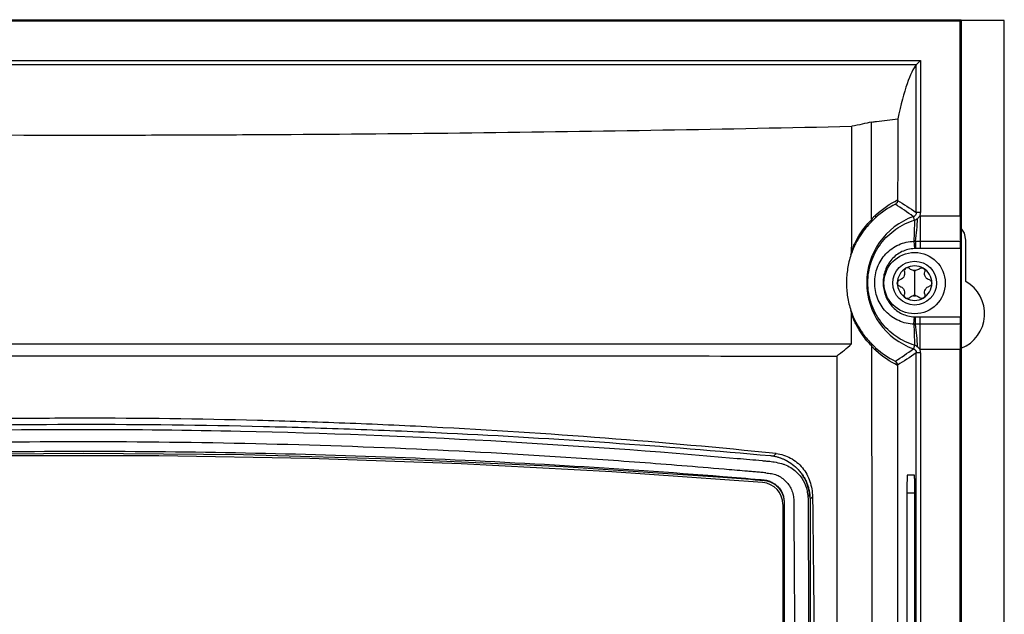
# Model space of a CAD drawing. Header units: millimetres. Extents: x 15336 to 16492, y 10123 to 11383.
# Tile 47 of 71: x 16009 to 16121, y 10832 to 10900. Entities that reach past the tile are written whole.
import ezdxf

# ---------------------------------------------------------------- set-up
doc = ezdxf.new("R2010")
doc.units = ezdxf.units.MM

msp = doc.modelspace()

# ---------------------------------------------------------------- linework, layer by layer
at = {"color": 7, "linetype": 'Continuous', "lineweight": 25}
for p, q in [((15915.8, 10899.65), (16116.38, 10899.65)), ((15915.93, 10899.52), (16116.25, 10899.52)), ((16116.25, 10899.52), (16116.38, 10899.65)), ((16116.25, 10877.25), (16116.25, 10899.52)), ((16116.38, 10899.65), (16116.38, 10589.56)), ((16121.3, 10899.56), (16116.38, 10899.56)), ((16121.3, 10589.56), (16121.3, 10899.56)), ((15920.44, 10895), (16111.74, 10895)), ((16111.74, 10895), (16111.24, 10894.5)), ((16111.74, 10895), (16111.74, 10877.63)), ((16111.24, 10894.5), (15920.94, 10894.5)), ((16111.24, 10877.63), (16111.24, 10894.5)), ((16111.05, 10876.76), (16110.91, 10877.15)), ((16111.74, 10877.63), (16111.24, 10877.63)), ((16111.67, 10877.25), (16111.67, 10874.34)), ((16111.67, 10877.25), (16116.25, 10877.25)), ((16116.9, 10869.76), (16116.9, 10874.46)), ((16110.98, 10874.34), (16111.02, 10873.5)), ((16111.14, 10874.34), (16111.16, 10873.51)), ((16111.67, 10874.34), (16116.28, 10874.34)), ((16111.67, 10874.34), (16111.67, 10873.51)), ((16116.29, 10873.51), (16111.67, 10873.51)), ((16116.29, 10873.51), (16116.29, 10865.7)), ((16111.05, 10870.99), (16111.05, 10869.56)), ((16111.05, 10869.56), (16111.05, 10868.14)), ((16110.98, 10864.88), (16111.02, 10865.71)), ((16111.14, 10864.87), (16111.16, 10865.71)), ((16111.67, 10864.87), (16111.67, 10865.7)), ((16111.67, 10865.7), (16116.29, 10865.7)), ((16111.67, 10861.96), (16111.67, 10864.87)), ((16116.28, 10864.87), (16111.67, 10864.87)), ((16111.05, 10862.46), (16110.91, 10862.06)), ((16111.24, 10752.63), (16111.24, 10861.59)), ((16111.74, 10861.59), (16111.24, 10861.59)), ((16116.25, 10861.96), (16111.67, 10861.96)), ((16111.74, 10861.59), (16111.74, 10752.63)), ((16116.25, 10752.25), (16116.25, 10861.96)), ((16089.13, 10847.48), (16089.13, 10847.4)), ((16111.03, 10847.61), (16110.21, 10847.61)), ((16099.39, 10845.16), (16099.11, 10844.87)), ((16110.18, 10845.61), (16110.18, 10768.61)), ((16110.18, 10845.61), (16111.07, 10845.61)), ((16111.07, 10768.61), (16111.07, 10845.61)), ((16095.99, 10844.29), (16096.08, 10748.48)), ((16096.14, 10844.55), (16096.14, 10844.5)), ((16099.11, 10844.87), (16099.11, 10844.83)), ((16099.11, 10844.83), (16099.11, 10747.48))]:
    msp.add_line(p, q, dxfattribs=at)
at = {"color": 7, "linetype": 'Continuous', "lineweight": 25, "flags": 128}
for points in [[(16116.9, 10874.46), (16116.74, 10875.27), (16116.38, 10875.84)], [(16093.69, 10846.78), (16076.47, 10848), (16059.24, 10848.92), (16041.98, 10849.53), (16024.72, 10849.83), (16007.46, 10849.83), (15990.2, 10849.53), (15972.95, 10848.92), (15955.71, 10848), (15938.49, 10846.78)], [(15943.05, 10847.4), (15961.29, 10848.6), (15979.55, 10849.46), (15997.81, 10849.97), (16016.09, 10850.14), (16034.37, 10849.97), (16052.64, 10849.46), (16070.89, 10848.6), (16089.13, 10847.4)], [(16094.95, 10849.81), (16094.97, 10849.82), (16095.23, 10850.09)]]:
    msp.add_lwpolyline(points, dxfattribs=at)
at = {"color": 7, "linetype": 'Continuous', "lineweight": 25}
for radius in [3.5, 2.5]:
    msp.add_circle((16111.05, 10869.56), radius, dxfattribs=at)
for centre, radius, start, end in [((16113.59, 10869.61), 8.01, 109.5453, 250.4547), ((16106.28, 10877.22), 0.36, 318.7257, 21.4644), ((16073.59, 10876.61), 37.47, 356.526, 0.2261), ((16088.69, 10877.83), 22.72, 351.1616, 357.7798), ((16111.05, 10869.56), 1.97, 120, 180), ((16111.05, 10869.56), 1.97, 60, 120), ((16111.05, 10869.56), 1.44, 85.3517, 94.6483), ((16111.05, 10871.74), 0.748, 261.0355, 278.9645), ((16111.05, 10869.56), 1.97, 0, 60), ((16111.05, 10869.56), 1.97, 180, 240), ((16111.05, 10869.56), 1.97, 300, 0), ((16114.8, 10866.06), 4.25, 291.9302, 60.3884), ((16111.05, 10869.56), 1.97, 240, 300), ((16111.05, 10867.39), 0.748, 81.0355, 98.9645), ((16111.05, 10869.56), 1.44, 265.3517, 274.6483), ((16073.59, 10862.61), 37.47, 359.7739, 3.474), ((16088.69, 10861.38), 22.72, 2.2202, 8.8384), ((16106.29, 10861.99), 0.353, 339.2111, 41.2875), ((16093.5, 10844.29), 2.5, 0.0563, 85.4424)]:
    msp.add_arc(centre, radius, start, end, dxfattribs=at)
for centre, major_axis, start_param, end_param in [((16111.95, 8903.14), (0, 1991.77), 0.020211, 0.081443), ((16116.31, 10877.25), (0, 3.5), 1.570796, 2.552562), ((16116.27, 10873.51), (0, 1), 4.712389, 5.694154), ((16116.27, 10865.7), (0, 1), 3.730624, 4.712389), ((16116.31, 10861.96), (0, 3.5), 0.589031, 1.570796), ((16110.21, 10845.61), (0, 2), 0, 1.570796)]:
    msp.add_ellipse(centre, major_axis=major_axis, ratio=0.017455, start_param=start_param, end_param=end_param, dxfattribs=at)
for points in [[(16111.24, 10894.5), (16111.24, 10894.5), (16111.24, 10894.5), (16111.24, 10894.5)], [(16106.13, 10887.95), (16105.46, 10887.8), (16104.71, 10887.64), (16103.87, 10887.48)], [(16106.13, 10887.95), (16106.32, 10887.98), (16106.51, 10888), (16106.69, 10888.02)], [(16106.69, 10888.02), (16107.5, 10888.12), (16108.31, 10888.21), (16109.12, 10888.31)], [(16103.86, 10873.24), (16103.87, 10877.99), (16103.87, 10882.74), (16103.87, 10887.48)], [(16106.61, 10877.35), (16107.41, 10878.08), (16108.25, 10878.64), (16109.11, 10879.06)], [(16109.11, 10879.06), (16109.11, 10879.04), (16109.11, 10879.03), (16109.11, 10879.01)], [(16109.11, 10879.01), (16109.82, 10878.58), (16110.53, 10878.13), (16111.24, 10877.63)], [(16108.85, 10878.57), (16108.06, 10878.17), (16107.28, 10877.66), (16106.55, 10876.99)], [(16110.91, 10877.15), (16110.23, 10877.67), (16109.54, 10878.13), (16108.85, 10878.57)], [(16106.15, 10876.83), (16106.17, 10876.7), (16106.13, 10876.58), (16106.06, 10876.5)], [(16111.05, 10876.76), (16111.18, 10876.8), (16111.29, 10876.87), (16111.4, 10876.95)], [(16111.4, 10876.95), (16111.5, 10877.04), (16111.59, 10877.15), (16111.67, 10877.25)], [(16111.67, 10877.25), (16111.72, 10877.37), (16111.74, 10877.5), (16111.74, 10877.63)], [(16103.77, 10872.78), (16103.82, 10872.93), (16103.86, 10873.08), (16103.86, 10873.24)], [(16110.98, 10874.34), (16111.04, 10874.34), (16111.09, 10874.34), (16111.14, 10874.34)], [(16111.16, 10873.51), (16111.11, 10873.5), (16111.06, 10873.5), (16111.02, 10873.5)], [(16111.14, 10874.34), (16111.32, 10874.34), (16111.5, 10874.34), (16111.67, 10874.34)], [(16111.67, 10873.51), (16111.5, 10873.51), (16111.33, 10873.51), (16111.16, 10873.51)], [(16110.93, 10871), (16110.77, 10871.02), (16110.62, 10871.1), (16110.51, 10871.21)], [(16111.58, 10871.21), (16111.47, 10871.1), (16111.33, 10871.02), (16111.16, 10871)], [(16110.51, 10867.92), (16110.62, 10868.03), (16110.77, 10868.1), (16110.93, 10868.13)], [(16111.16, 10868.13), (16111.33, 10868.1), (16111.47, 10868.03), (16111.58, 10867.92)], [(16103.85, 10866), (16103.85, 10866.15), (16103.82, 10866.29), (16103.77, 10866.43)], [(16103.84, 10862.62), (16103.84, 10863.75), (16103.85, 10864.88), (16103.85, 10866)], [(16111.02, 10865.71), (16111.06, 10865.71), (16111.11, 10865.71), (16111.16, 10865.71)], [(16111.16, 10865.71), (16111.33, 10865.71), (16111.5, 10865.7), (16111.67, 10865.7)], [(16111.14, 10864.87), (16111.09, 10864.87), (16111.04, 10864.87), (16110.98, 10864.88)], [(16111.67, 10864.87), (16111.5, 10864.87), (16111.32, 10864.87), (16111.14, 10864.87)], [(16102.15, 10861.22), (16102.75, 10861.67), (16103.32, 10862.14), (16103.84, 10862.62)], [(16106.16, 10862.37), (16106.18, 10862.49), (16106.15, 10862.61), (16106.08, 10862.69)], [(16106.55, 10862.22), (16107.29, 10861.55), (16108.06, 10861.04), (16108.84, 10860.64)], [(16108.84, 10860.64), (16109.54, 10861.08), (16110.23, 10861.55), (16110.91, 10862.06)], [(16111.4, 10862.26), (16111.29, 10862.35), (16111.18, 10862.42), (16111.05, 10862.46)], [(16111.67, 10861.96), (16111.59, 10862.07), (16111.5, 10862.18), (16111.4, 10862.26)], [(16102.17, 10861.19), (16102.14, 10820.03), (16102.14, 10778.84), (16102.15, 10737.66)], [(16109.11, 10860.16), (16108.25, 10860.58), (16107.41, 10861.13), (16106.62, 10861.86)], [(16111.24, 10861.59), (16110.53, 10861.09), (16109.82, 10860.63), (16109.11, 10860.2)], [(16111.74, 10861.59), (16111.74, 10861.72), (16111.72, 10861.85), (16111.67, 10861.96)], [(16109.11, 10860.16), (16109.1, 10824.75), (16109.12, 10789.31), (16109.17, 10754)], [(16109.11, 10860.2), (16109.11, 10860.19), (16109.11, 10860.17), (16109.11, 10860.16)], [(16099.39, 10845.16), (16099.61, 10826.72), (16099.75, 10808.28), (16099.8, 10789.84)], [(16096.14, 10844.55), (16096.16, 10830.08), (16096.17, 10815.6), (16096.18, 10801.13)]]:
    msp.add_open_spline(points, degree=3, dxfattribs=at)
for points, knots in [([(16106.14, 10876.89), (16106.14, 10878.73), (16106.14, 10881.5), (16106.13, 10884.27), (16106.13, 10886.11), (16106.13, 10887.03), (16106.13, 10887.95)], [0, 0, 0, 0, 0.5, 0.75, 0.75, 1, 1, 1, 1]), ([(16109.12, 10888.31), (16109.12, 10887.28), (16109.12, 10885.23), (16109.12, 10882.14), (16109.11, 10880.09), (16109.11, 10879.06)], [0, 0, 0, 0, 0.333334, 0.666666, 1, 1, 1, 1]), ([(15928.31, 10887.48), (15942.65, 10887.16), (15957.18, 10886.9), (15979.26, 10886.65), (15986.64, 10886.58), (16001.41, 10886.5), (16008.81, 10886.47), (16019.93, 10886.47), (16023.64, 10886.48), (16031.05, 10886.5), (16034.75, 10886.52), (16045.82, 10886.58), (16053.17, 10886.65), (16075.09, 10886.91), (16089.55, 10887.16), (16103.87, 10887.48)], [0, 0, 0, 0, 0.25, 0.25, 0.375, 0.375, 0.5, 0.5, 0.5625, 0.5625, 0.625, 0.625, 0.75, 0.75, 1, 1, 1, 1]), ([(16109.11, 10879.01), (16109.11, 10878.92), (16109.09, 10878.83), (16109, 10878.67), (16108.93, 10878.61), (16108.85, 10878.57)], [0, 0, 0, 0, 0.5, 0.5, 1, 1, 1, 1]), ([(16103.86, 10873.24), (16104.03, 10873.69), (16104.21, 10874.09), (16104.59, 10874.81), (16104.79, 10875.13), (16105.18, 10875.71), (16105.38, 10875.97), (16105.77, 10876.43), (16105.96, 10876.64), (16106.15, 10876.83)], [0, 0, 0, 0, 0.25, 0.25, 0.5, 0.5, 0.75, 0.75, 1, 1, 1, 1]), ([(16111.05, 10862.46), (16110.67, 10862.57), (16110.3, 10862.72), (16109.58, 10863.07), (16109.23, 10863.27), (16108.58, 10863.72), (16108.27, 10863.97), (16107.7, 10864.53), (16107.43, 10864.83), (16106.96, 10865.47), (16106.74, 10865.8), (16106.37, 10866.51), (16106.22, 10866.88), (16105.97, 10867.63), (16105.87, 10868.03), (16105.74, 10868.81), (16105.71, 10869.21), (16105.71, 10870.01), (16105.74, 10870.41), (16105.87, 10871.19), (16105.97, 10871.58), (16106.22, 10872.34), (16106.37, 10872.71), (16106.75, 10873.42), (16106.96, 10873.75), (16107.43, 10874.39), (16107.7, 10874.69), (16108.28, 10875.24), (16108.58, 10875.49), (16109.23, 10875.95), (16109.58, 10876.15), (16110.3, 10876.5), (16110.67, 10876.64), (16111.05, 10876.76)], [0, 0, 0, 0, 0.0625, 0.0625, 0.125, 0.125, 0.1875, 0.1875, 0.25, 0.25, 0.3125, 0.3125, 0.375, 0.375, 0.4375, 0.4375, 0.5, 0.5, 0.5625, 0.5625, 0.625, 0.625, 0.6875, 0.6875, 0.75, 0.75, 0.8125, 0.8125, 0.875, 0.875, 0.9375, 0.9375, 1, 1, 1, 1]), ([(16106.55, 10876.99), (16106.46, 10876.9), (16106.37, 10876.82), (16106.29, 10876.74), (16106.21, 10876.66), (16106.14, 10876.58), (16106.06, 10876.5)], [0, 0, 0, 0, 0.000539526, 0.000539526, 0.000539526, 0.001015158, 0.001015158, 0.001015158, 0.001015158]), ([(16106.14, 10876.89), (16106.21, 10876.96), (16106.27, 10877.03), (16106.34, 10877.09), (16106.43, 10877.18), (16106.52, 10877.27), (16106.61, 10877.35)], [0, 0, 0, 0, 0.0004032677, 0.0004032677, 0.0004032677, 0.0009549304, 0.0009549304, 0.0009549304, 0.0009549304]), ([(16106.15, 10876.83), (16106.14, 10876.84), (16106.14, 10876.86), (16106.14, 10876.87), (16106.14, 10876.88), (16106.14, 10876.89), (16106.14, 10876.89)], [0, 0, 0, 0, 0.0000487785, 0.0000487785, 0.0000487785, 0.00006547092, 0.00006547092, 0.00006547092, 0.00006547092]), ([(16111.24, 10877.63), (16111.24, 10877.52), (16111.21, 10877.42), (16111.09, 10877.25), (16111.01, 10877.19), (16110.91, 10877.15)], [0, 0, 0, 0, 0.5, 0.5, 1, 1, 1, 1]), ([(16106.06, 10876.5), (16105.87, 10876.32), (16105.68, 10876.11), (16105.29, 10875.63), (16105.09, 10875.37), (16104.7, 10874.77), (16104.5, 10874.44), (16104.12, 10873.69), (16103.94, 10873.26), (16103.77, 10872.78)], [0, 0, 0, 0, 0.25, 0.25, 0.5, 0.5, 0.75, 0.75, 1, 1, 1, 1]), ([(16110.98, 10864.88), (16110.68, 10864.88), (16110.38, 10864.92), (16109.8, 10865.05), (16109.51, 10865.15), (16108.95, 10865.4), (16108.69, 10865.55), (16108.2, 10865.89), (16107.97, 10866.1), (16107.56, 10866.53), (16107.38, 10866.77), (16107.06, 10867.29), (16106.93, 10867.56), (16106.71, 10868.12), (16106.63, 10868.41), (16106.52, 10869.01), (16106.49, 10869.31), (16106.49, 10869.91), (16106.52, 10870.21), (16106.63, 10870.81), (16106.71, 10871.09), (16106.92, 10871.66), (16107.06, 10871.93), (16107.38, 10872.44), (16107.56, 10872.68), (16107.97, 10873.12), (16108.2, 10873.32), (16108.69, 10873.67), (16108.95, 10873.82), (16109.51, 10874.07), (16109.79, 10874.16), (16110.38, 10874.29), (16110.68, 10874.33), (16110.98, 10874.34)], [0, 0, 0, 0, 0.0625, 0.0625, 0.125, 0.125, 0.1875, 0.1875, 0.25, 0.25, 0.3125, 0.3125, 0.375, 0.375, 0.4375, 0.4375, 0.5, 0.5, 0.5625, 0.5625, 0.625, 0.625, 0.6875, 0.6875, 0.75, 0.75, 0.8125, 0.8125, 0.875, 0.875, 0.9375, 0.9375, 1, 1, 1, 1]), ([(16111.02, 10873.5), (16110.77, 10873.49), (16110.53, 10873.46), (16110.06, 10873.34), (16109.83, 10873.26), (16109.39, 10873.05), (16109.18, 10872.92), (16108.79, 10872.63), (16108.61, 10872.46), (16108.13, 10871.92), (16107.88, 10871.49), (16107.62, 10870.81), (16107.56, 10870.57), (16107.48, 10870.09), (16107.46, 10869.85), (16107.46, 10869.36), (16107.48, 10869.12), (16107.56, 10868.64), (16107.63, 10868.4), (16107.79, 10867.95), (16107.9, 10867.73), (16108.15, 10867.31), (16108.29, 10867.12), (16108.62, 10866.75), (16108.8, 10866.59), (16109.18, 10866.29), (16109.39, 10866.17), (16109.83, 10865.96), (16110.06, 10865.87), (16110.53, 10865.76), (16110.77, 10865.72), (16111.02, 10865.71)], [0, 0, 0, 0, 0.0625, 0.0625, 0.125, 0.125, 0.1875, 0.1875, 0.25, 0.25, 0.375, 0.375, 0.4375, 0.4375, 0.5, 0.5, 0.5625, 0.5625, 0.625, 0.625, 0.6875, 0.6875, 0.75, 0.75, 0.8125, 0.8125, 0.875, 0.875, 0.9375, 0.9375, 1, 1, 1, 1]), ([(16103.77, 10872.78), (16103.69, 10872.53), (16103.62, 10872.27), (16103.49, 10871.74), (16103.44, 10871.48), (16103.31, 10870.68), (16103.27, 10870.15), (16103.27, 10869.07), (16103.31, 10868.53), (16103.48, 10867.46), (16103.61, 10866.94), (16103.77, 10866.43)], [0, 0, 0, 0, 0.125, 0.125, 0.25, 0.25, 0.5, 0.5, 0.75, 0.75, 1, 1, 1, 1]), ([(16110.06, 10871.27), (16109.99, 10871.23), (16109.93, 10871.16), (16109.87, 10871.01), (16109.87, 10870.93), (16109.89, 10870.85)], [0, 0, 0, 0, 0.5, 0.5, 1, 1, 1, 1]), ([(16110.51, 10871.21), (16110.46, 10871.27), (16110.38, 10871.31), (16110.22, 10871.33), (16110.13, 10871.32), (16110.06, 10871.27)], [0, 0, 0, 0, 0.5, 0.5, 1, 1, 1, 1]), ([(16111.58, 10871.21), (16111.64, 10871.27), (16111.71, 10871.31), (16111.87, 10871.33), (16111.96, 10871.32), (16112.03, 10871.27)], [0, 0, 0, 0, 0.5, 0.5, 1, 1, 1, 1]), ([(16112.03, 10871.27), (16112.11, 10871.23), (16112.17, 10871.16), (16112.23, 10871.01), (16112.23, 10870.93), (16112.21, 10870.85)], [0, 0, 0, 0, 0.5, 0.5, 1, 1, 1, 1]), ([(16109.07, 10869.56), (16109.07, 10869.65), (16109.1, 10869.73), (16109.21, 10869.86), (16109.28, 10869.91), (16109.35, 10869.93)], [0, 0, 0, 0, 0.5, 0.5, 1, 1, 1, 1]), ([(16109.89, 10870.85), (16109.91, 10870.76), (16109.92, 10870.66), (16109.9, 10870.46), (16109.86, 10870.36), (16109.76, 10870.19), (16109.69, 10870.11), (16109.53, 10869.99), (16109.45, 10869.95), (16109.35, 10869.93)], [0, 0, 0, 0, 0.25, 0.25, 0.5, 0.5, 0.75, 0.75, 1, 1, 1, 1]), ([(16112.74, 10869.93), (16112.65, 10869.95), (16112.56, 10869.99), (16112.4, 10870.11), (16112.33, 10870.19), (16112.23, 10870.36), (16112.2, 10870.46), (16112.17, 10870.66), (16112.18, 10870.76), (16112.21, 10870.85)], [0, 0, 0, 0, 0.25, 0.25, 0.5, 0.5, 0.75, 0.75, 1, 1, 1, 1]), ([(16112.74, 10869.93), (16112.82, 10869.91), (16112.89, 10869.86), (16112.99, 10869.73), (16113.02, 10869.65), (16113.02, 10869.56)], [0, 0, 0, 0, 0.5, 0.5, 1, 1, 1, 1]), ([(16109.35, 10869.2), (16109.28, 10869.22), (16109.21, 10869.27), (16109.1, 10869.39), (16109.07, 10869.48), (16109.07, 10869.56)], [0, 0, 0, 0, 0.5, 0.5, 1, 1, 1, 1]), ([(16109.35, 10869.2), (16109.45, 10869.18), (16109.53, 10869.14), (16109.69, 10869.02), (16109.76, 10868.94), (16109.86, 10868.76), (16109.9, 10868.66), (16109.92, 10868.47), (16109.91, 10868.37), (16109.89, 10868.28)], [0, 0, 0, 0, 0.25, 0.25, 0.5, 0.5, 0.75, 0.75, 1, 1, 1, 1]), ([(16112.21, 10868.28), (16112.18, 10868.37), (16112.17, 10868.47), (16112.2, 10868.66), (16112.23, 10868.76), (16112.33, 10868.94), (16112.4, 10869.02), (16112.56, 10869.14), (16112.65, 10869.18), (16112.74, 10869.2)], [0, 0, 0, 0, 0.25, 0.25, 0.5, 0.5, 0.75, 0.75, 1, 1, 1, 1]), ([(16113.02, 10869.56), (16113.02, 10869.48), (16112.99, 10869.4), (16112.89, 10869.27), (16112.82, 10869.22), (16112.74, 10869.2)], [0, 0, 0, 0, 0.5, 0.5, 1, 1, 1, 1]), ([(16110.06, 10867.85), (16109.99, 10867.9), (16109.93, 10867.96), (16109.87, 10868.12), (16109.87, 10868.2), (16109.89, 10868.28)], [0, 0, 0, 0, 0.5, 0.5, 1, 1, 1, 1]), ([(16110.51, 10867.92), (16110.46, 10867.86), (16110.38, 10867.82), (16110.22, 10867.8), (16110.13, 10867.81), (16110.06, 10867.85)], [0, 0, 0, 0, 0.5, 0.5, 1, 1, 1, 1]), ([(16112.03, 10867.85), (16111.96, 10867.81), (16111.87, 10867.8), (16111.71, 10867.82), (16111.64, 10867.86), (16111.58, 10867.92)], [0, 0, 0, 0, 0.5, 0.5, 1, 1, 1, 1]), ([(16112.21, 10868.28), (16112.23, 10868.2), (16112.23, 10868.12), (16112.17, 10867.96), (16112.11, 10867.9), (16112.03, 10867.85)], [0, 0, 0, 0, 0.5, 0.5, 1, 1, 1, 1]), ([(16103.77, 10866.43), (16103.94, 10865.93), (16104.13, 10865.49), (16104.52, 10864.72), (16104.73, 10864.39), (16105.13, 10863.79), (16105.33, 10863.53), (16105.71, 10863.07), (16105.9, 10862.87), (16106.08, 10862.69)], [0, 0, 0, 0, 0.25, 0.25, 0.5, 0.5, 0.75, 0.75, 1, 1, 1, 1]), ([(16106.16, 10862.37), (16105.98, 10862.55), (16105.8, 10862.76), (16105.41, 10863.21), (16105.21, 10863.47), (16104.81, 10864.05), (16104.61, 10864.38), (16104.22, 10865.12), (16104.02, 10865.53), (16103.85, 10866)], [0, 0, 0, 0, 0.25, 0.25, 0.5, 0.5, 0.75, 0.75, 1, 1, 1, 1]), ([(15928.34, 10862.62), (15942.68, 10862.62), (15957.18, 10862.62), (15975.51, 10862.62), (15979.19, 10862.62), (15986.56, 10862.63), (15990.26, 10862.63), (16001.33, 10862.63), (16008.71, 10862.62), (16023.48, 10862.62), (16030.87, 10862.62), (16041.95, 10862.62), (16045.64, 10862.62), (16053.01, 10862.62), (16056.69, 10862.62), (16075.01, 10862.62), (16089.5, 10862.62), (16103.84, 10862.62)], [0, 0, 0, 0, 0.25, 0.25, 0.3125, 0.3125, 0.375, 0.375, 0.5, 0.5, 0.625, 0.625, 0.6875, 0.6875, 0.75, 0.75, 1, 1, 1, 1]), ([(16106.08, 10862.69), (16106.15, 10862.61), (16106.22, 10862.54), (16106.3, 10862.46), (16106.38, 10862.38), (16106.47, 10862.3), (16106.55, 10862.22)], [0, 0, 0, 0, 0.0004615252, 0.0004615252, 0.0004615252, 0.0009770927, 0.0009770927, 0.0009770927, 0.0009770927]), ([(16106.16, 10862.31), (16106.16, 10862.33), (16106.16, 10862.34), (16106.16, 10862.36), (16106.16, 10862.36), (16106.16, 10862.37), (16106.16, 10862.37)], [0, 0, 0, 0, 0.00005230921, 0.00005230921, 0.00005230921, 0.00006513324, 0.00006513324, 0.00006513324, 0.00006513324]), ([(16106.35, 10751.99), (16106.31, 10770.34), (16106.28, 10788.73), (16106.23, 10816.31), (16106.22, 10825.51), (16106.2, 10839.3), (16106.19, 10843.9), (16106.18, 10853.11), (16106.17, 10857.71), (16106.16, 10862.31)], [0, 0, 0, 0, 0.5, 0.5, 0.75, 0.75, 0.875, 0.875, 1, 1, 1, 1]), ([(16106.62, 10861.86), (16106.53, 10861.94), (16106.44, 10862.03), (16106.35, 10862.12), (16106.29, 10862.18), (16106.22, 10862.24), (16106.16, 10862.31)], [0, 0, 0, 0, 0.0005274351, 0.0005274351, 0.0005274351, 0.0009116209, 0.0009116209, 0.0009116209, 0.0009116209]), ([(16110.91, 10862.06), (16111.01, 10862.03), (16111.09, 10861.96), (16111.21, 10861.79), (16111.24, 10861.69), (16111.24, 10861.59)], [0, 0, 0, 0, 0.5, 0.5, 1, 1, 1, 1]), ([(16102.17, 10861.19), (16088.09, 10861.2), (16073.87, 10861.2), (16055.89, 10861.2), (16052.29, 10861.2), (16045.06, 10861.2), (16041.43, 10861.2), (16030.57, 10861.2), (16023.33, 10861.2), (16008.85, 10861.2), (16001.61, 10861.2), (15990.75, 10861.2), (15987.12, 10861.2), (15979.9, 10861.2), (15976.29, 10861.2), (15965.51, 10861.2), (15958.36, 10861.2), (15947.69, 10861.2), (15944.14, 10861.19), (15937.06, 10861.19), (15933.53, 10861.19), (15930.01, 10861.19)], [0, 0, 0, 0, 0.25, 0.25, 0.3125, 0.3125, 0.375, 0.375, 0.5, 0.5, 0.625, 0.625, 0.6875, 0.6875, 0.75, 0.75, 0.875, 0.875, 0.9375, 0.9375, 1, 1, 1, 1]), ([(16102.17, 10861.21), (16102.17, 10856.06), (16102.16, 10850.91), (16102.16, 10840.62), (16102.15, 10835.47), (16102.15, 10820.02), (16102.15, 10809.72), (16102.14, 10789.12), (16102.14, 10778.82), (16102.14, 10763.38), (16102.14, 10758.23), (16102.14, 10747.93), (16102.15, 10742.78), (16102.15, 10737.63)], [0, 0, 0, 0, 0.125, 0.125, 0.25, 0.25, 0.5, 0.5, 0.75, 0.75, 0.875, 0.875, 1, 1, 1, 1]), ([(16109.11, 10860.2), (16109.11, 10860.29), (16109.08, 10860.38), (16108.99, 10860.54), (16108.92, 10860.6), (16108.84, 10860.64)], [0, 0, 0, 0, 0.5, 0.5, 1, 1, 1, 1]), ([(16095.23, 10850.09), (16082.29, 10851.42), (16069.18, 10852.43), (16052.6, 10853.28), (16049.28, 10853.43), (16042.63, 10853.68), (16039.31, 10853.79), (16029.32, 10854.04), (16022.66, 10854.13), (16012.64, 10854.12), (16009.3, 10854.1), (16002.62, 10854.02), (15999.29, 10853.95), (15989.32, 10853.69), (15982.71, 10853.44), (15962.94, 10852.43), (15949.89, 10851.42), (15936.95, 10850.09)], [0, 0, 0, 0, 0.25, 0.25, 0.3125, 0.3125, 0.375, 0.375, 0.5, 0.5, 0.5625, 0.5625, 0.625, 0.625, 0.75, 0.75, 1, 1, 1, 1]), ([(15937.62, 10849.86), (15949.79, 10850.97), (15962.01, 10851.83), (15988.06, 10853.09), (16001.9, 10853.43), (16022.75, 10853.44), (16029.71, 10853.36), (16040.18, 10853.11), (16043.67, 10853), (16050.67, 10852.75), (16054.17, 10852.6), (16070.07, 10851.84), (16082.37, 10850.97), (16094.57, 10849.86)], [0.0046038, 0.0046038, 0.0046038, 0.0046038, 0.041605, 0.041605, 0.0832098, 0.0832098, 0.1040122, 0.1040122, 0.1144134, 0.1144134, 0.1248146, 0.1248146, 0.1618195, 0.1618195, 0.1618195, 0.1618195]), ([(15935.35, 10743.34), (15935.23, 10743.42), (15935.04, 10743.54), (15934.65, 10743.78), (15934.18, 10744.34), (15933.96, 10745.25), (15933.96, 10745.99), (15933.94, 10746.87), (15933.92, 10747.7), (15933.91, 10748.52), (15933.9, 10748.9), (15933.89, 10749.28), (15933.88, 10750.24), (15933.67, 10765.39), (15933.47, 10781.17), (15933.35, 10796.86), (15933.25, 10812.14), (15933.23, 10827.92), (15933.28, 10842.82), (15933.28, 10844.66), (15933.32, 10845.26), (15933.41, 10846.11), (15934.03, 10847.59), (15935.19, 10848.53), (15936.4, 10848.95), (15937.07, 10849.12), (15937.75, 10849.22), (15938.29, 10849.26), (15939.94, 10849.41), (15942.88, 10849.67), (15956.09, 10850.78), (15969.97, 10851.66), (15991.24, 10852.54), (16003.72, 10852.82), (16020.28, 10852.87), (16047.33, 10852.58), (16072.64, 10851.16), (16092.21, 10849.42), (16093.33, 10849.32), (16094.03, 10849.25), (16094.5, 10849.21), (16095.07, 10849.13), (16095.69, 10848.99), (16096.58, 10848.72), (16097.86, 10847.94), (16098.66, 10846.56), (16098.84, 10845.38), (16098.9, 10844.78), (16098.89, 10843.81), (16098.95, 10828.75), (16098.94, 10812.97), (16098.83, 10796.55), (16098.71, 10781.24), (16098.52, 10766.42), (16098.34, 10752.61)], [0, 0, 0, 0, 0.0014648, 0.0024414, 0.0048828, 0.0078125, 0.0097656, 0.0107422, 0.0146484, 0.0161133, 0.0170898, 0.0175781, 0.019043, 0.0244141, 0.1328125, 0.1399211, 0.1484375, 0.2539062, 0.265625, 0.2675781, 0.2685547, 0.2705078, 0.2744141, 0.28125, 0.2822266, 0.2851562, 0.2871094, 0.2880859, 0.2895508, 0.3007812, 0.3125, 0.3984375, 0.4140625, 0.484375, 0.4988178, 0.546875, 0.7011719, 0.7050781, 0.7089844, 0.7104492, 0.7109375, 0.7128906, 0.715332, 0.7163086, 0.7207031, 0.7275391, 0.7285156, 0.7304688, 0.7324219, 0.7363281, 0.8515625, 0.8588534, 0.8671875, 0.9733664, 0.9733664, 0.9733664, 0.9733664]), ([(16094.06, 10847.88), (16093.86, 10847.9), (16093.67, 10847.92), (16093.27, 10847.95), (16093.07, 10847.97), (16092.67, 10848), (16092.47, 10848.02), (16092.07, 10848.06), (16091.87, 10848.07), (16090.87, 10848.16), (16090.08, 10848.23), (16087.68, 10848.43), (16086.08, 10848.57), (16081.27, 10848.95), (16078.05, 10849.19), (16068.37, 10849.85), (16061.89, 10850.23), (16048.87, 10850.83), (16042.33, 10851.05), (16029.23, 10851.35), (16022.66, 10851.43), (16002.97, 10851.43), (15989.84, 10851.13), (15970.3, 10850.23), (15963.81, 10849.86), (15954.13, 10849.19), (15950.91, 10848.95), (15946.1, 10848.57), (15944.5, 10848.43), (15942.1, 10848.23), (15941.3, 10848.16), (15940.11, 10848.06), (15939.71, 10848.02), (15938.91, 10847.96), (15938.51, 10847.92), (15938.12, 10847.88)], [0, 0, 0, 0, 0.003906, 0.003906, 0.007813, 0.007813, 0.011719, 0.011719, 0.015625, 0.015625, 0.03125, 0.03125, 0.0625, 0.0625, 0.125, 0.125, 0.25, 0.25, 0.375, 0.375, 0.5, 0.5, 0.75, 0.75, 0.875, 0.875, 0.9375, 0.9375, 0.96875, 0.96875, 0.984375, 0.984375, 0.992188, 0.992188, 1, 1, 1, 1]), ([(15943.05, 10847.48), (15955.07, 10848.43), (15967.2, 10849.15), (15982.48, 10849.76), (15985.54, 10849.86), (15991.68, 10850.04), (15994.76, 10850.12), (16004, 10850.3), (16010.14, 10850.36), (16028.54, 10850.36), (16040.74, 10850.11), (16065.02, 10849.15), (16077.11, 10848.43), (16089.13, 10847.48)], [0, 0, 0, 0, 0.25, 0.25, 0.3125, 0.3125, 0.375, 0.375, 0.5, 0.5, 0.75, 0.75, 1, 1, 1, 1]), ([(16094.57, 10849.86), (16094.61, 10849.85), (16094.7, 10849.85), (16094.82, 10849.83), (16094.91, 10849.81), (16094.95, 10849.81)], [0, 0, 0, 0, 0.328529, 0.661393, 1, 1, 1, 1]), ([(16094.95, 10849.81), (16095.02, 10849.79), (16095.15, 10849.77), (16095.33, 10849.72), (16095.51, 10849.67), (16095.67, 10849.62), (16095.82, 10849.56), (16095.96, 10849.51), (16096.09, 10849.45), (16096.2, 10849.4), (16096.3, 10849.35), (16096.39, 10849.31), (16096.47, 10849.27), (16096.77, 10849.1), (16097.27, 10848.75), (16097.81, 10848.22), (16098.18, 10847.75), (16098.44, 10847.35), (16098.65, 10846.94), (16098.82, 10846.52), (16098.95, 10846.11), (16099.04, 10845.69), (16099.09, 10845.28), (16099.1, 10845.01), (16099.11, 10844.87)], [0, 0, 0, 0, 0.030851, 0.059886, 0.087105, 0.112507, 0.136092, 0.157862, 0.177814, 0.195951, 0.212271, 0.226775, 0.239462, 0.250334, 0.379758, 0.500025, 0.568597, 0.635319, 0.70024, 0.763419, 0.824916, 0.884796, 0.943131, 1, 1, 1, 1]), ([(16095.23, 10850.09), (16095.52, 10850.06), (16095.81, 10850), (16096.36, 10849.83), (16096.63, 10849.72), (16097.15, 10849.44), (16097.39, 10849.27), (16097.84, 10848.9), (16098.05, 10848.69), (16098.42, 10848.23), (16098.58, 10847.99), (16098.87, 10847.47), (16098.99, 10847.19), (16099.28, 10846.35), (16099.38, 10845.76), (16099.39, 10845.16)], [0, 0, 0, 0, 0.125, 0.125, 0.25, 0.25, 0.375, 0.375, 0.5, 0.5, 0.625, 0.625, 0.75, 0.75, 1, 1, 1, 1]), ([(16089.13, 10847.48), (16090.54, 10847.36), (16091.94, 10847.25), (16093.44, 10847.12), (16093.52, 10847.11), (16093.7, 10847.1), (16093.79, 10847.09), (16094.05, 10847.06), (16094.22, 10847.03), (16094.55, 10846.92), (16094.71, 10846.84), (16095.02, 10846.67), (16095.16, 10846.57), (16095.42, 10846.33), (16095.55, 10846.2), (16095.76, 10845.91), (16095.85, 10845.76), (16095.99, 10845.43), (16096.05, 10845.26), (16096.12, 10844.91), (16096.14, 10844.73), (16096.14, 10844.55)], [0, 0, 0, 0, 0.5, 0.5, 0.53125, 0.53125, 0.5625, 0.5625, 0.625, 0.625, 0.6875, 0.6875, 0.75, 0.75, 0.8125, 0.8125, 0.875, 0.875, 0.9375, 0.9375, 1, 1, 1, 1]), ([(16089.13, 10847.4), (16090.54, 10847.29), (16092.05, 10847.17), (16093.55, 10847.05), (16093.72, 10847.04), (16093.81, 10847.03), (16094.08, 10847), (16094.25, 10846.96), (16094.58, 10846.85), (16094.74, 10846.78), (16095.04, 10846.6), (16095.19, 10846.49), (16095.45, 10846.26), (16095.56, 10846.12), (16095.77, 10845.84), (16095.86, 10845.69), (16096, 10845.36), (16096.05, 10845.2), (16096.13, 10844.85), (16096.14, 10844.68), (16096.14, 10844.5)], [0, 0, 0, 0, 0.5, 0.53125, 0.53125, 0.5625, 0.5625, 0.625, 0.625, 0.6875, 0.6875, 0.75, 0.75, 0.8125, 0.8125, 0.875, 0.875, 0.9375, 0.9375, 1, 1, 1, 1]), ([(16094.06, 10847.88), (16094.17, 10847.87), (16094.27, 10847.86), (16094.48, 10847.84), (16094.59, 10847.82), (16094.9, 10847.77), (16095.1, 10847.71), (16095.5, 10847.55), (16095.68, 10847.45), (16096.04, 10847.21), (16096.2, 10847.07), (16096.5, 10846.76), (16096.63, 10846.59), (16096.86, 10846.22), (16096.96, 10846.03), (16097.12, 10845.62), (16097.17, 10845.41), (16097.24, 10844.98), (16097.24, 10844.77), (16097.24, 10844.55)], [0, 0, 0, 0, 0.0625, 0.0625, 0.125, 0.125, 0.25, 0.25, 0.375, 0.375, 0.5, 0.5, 0.625, 0.625, 0.75, 0.75, 0.875, 0.875, 1, 1, 1, 1]), ([(16098.74, 10846.71), (16098.74, 10846.72), (16098.62, 10847.1), (16098.39, 10847.43), (16098.16, 10847.76)], [0, 0, 0, 0, 0.013977, 1, 1, 1, 1]), ([(16111.07, 10845.61), (16111.07, 10845.84), (16111.07, 10846.1), (16111.07, 10846.59), (16111.06, 10846.83), (16111.06, 10847.22), (16111.05, 10847.37), (16111.04, 10847.56), (16111.04, 10847.61), (16111.03, 10847.61)], [0, 0, 0, 0, 0.25, 0.25, 0.5, 0.5, 0.75, 0.75, 1, 1, 1, 1]), ([(16099.05, 10845.17), (16099.05, 10845.36), (16099.04, 10845.89), (16098.86, 10846.39), (16098.74, 10846.71)], [0, 0, 0, 0, 0.350226, 1, 1, 1, 1]), ([(16097.24, 10844.55), (16097.25, 10844.03), (16097.25, 10843.51), (16097.26, 10842.47), (16097.26, 10841.95), (16097.27, 10840.39), (16097.3, 10837.27), (16097.31, 10834.15), (16097.35, 10827.91), (16097.37, 10823.75), (16097.4, 10811.26), (16097.39, 10802.93), (16097.29, 10786.29), (16097.2, 10777.96), (16097.1, 10765.47), (16097.06, 10761.31), (16097.03, 10756.11), (16097.02, 10755.07), (16097.01, 10753.51), (16097.01, 10752.99), (16097, 10752.21), (16097, 10751.95), (16097, 10751.43), (16097, 10751.17), (16097, 10750.38), (16097, 10749.86), (16097.01, 10748.82), (16097.02, 10748.3), (16097.02, 10747.26), (16097.02, 10746.74), (16096.96, 10745.7), (16096.9, 10745.18), (16096.84, 10744.66)], [0, 0, 0, 0, 0.015625, 0.015625, 0.03125, 0.03125, 0.0625, 0.125, 0.125, 0.25, 0.25, 0.5, 0.5, 0.75, 0.75, 0.875, 0.875, 0.90625, 0.90625, 0.921875, 0.921875, 0.929688, 0.929688, 0.9375, 0.9375, 0.953125, 0.953125, 0.96875, 0.96875, 0.984375, 0.984375, 1, 1, 1, 1])]:
    msp.add_open_spline(points, degree=3, knots=knots, dxfattribs=at)

doc.saveas('drawing.dxf')
